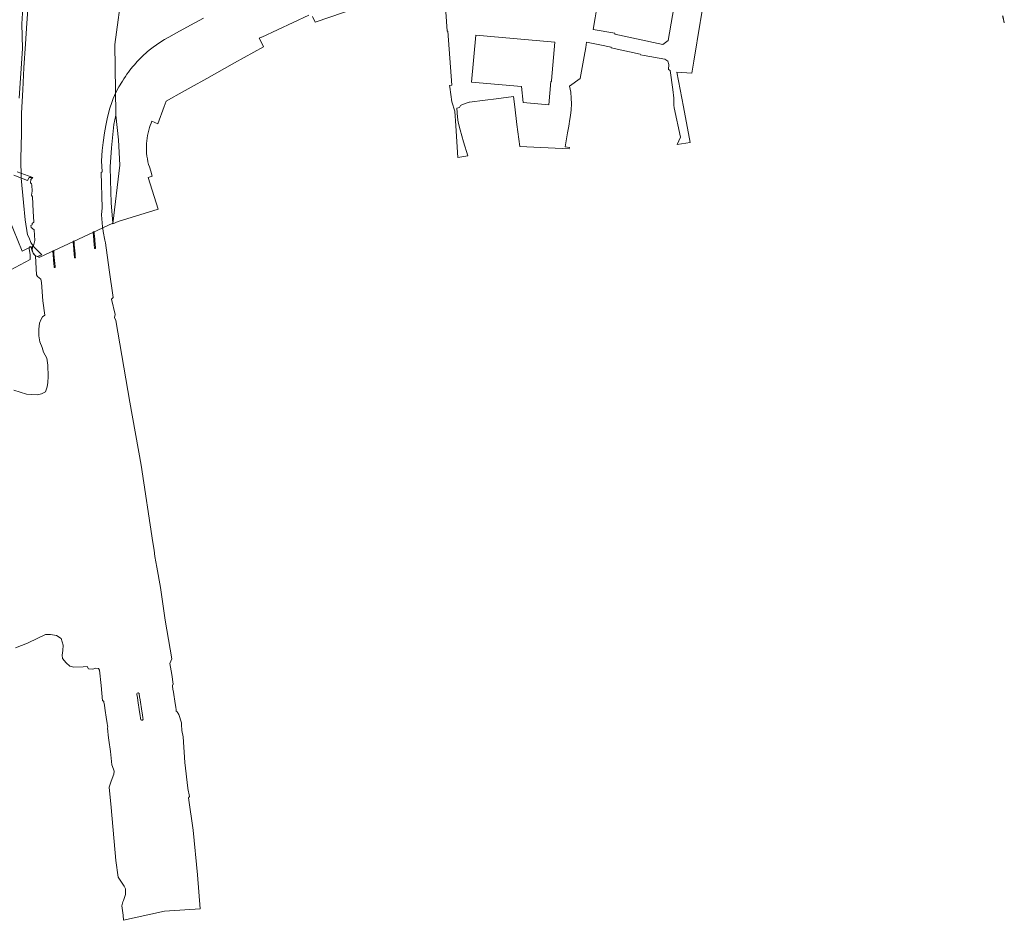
# Model space of a CAD drawing. Header units: metres. Extents: x 237319 to 238937, y 510065 to 511489.
# Tile 131 of 176: x 238179 to 238723, y 510065 to 510563. Entities that reach past the tile are written whole.
import ezdxf

# ---------------------------------------------------------------- set-up
doc = ezdxf.new("R2010")
doc.units = ezdxf.units.M
for name, color, linetype, lineweight in [('B-WE-FV-GELEIDING_WILDRASTER-G', 252, 'Continuous', 18), ('B-WE-GR-GRAS-GV', 252, 'Continuous', 13), ('B-WE-KG-GRENS_PERCEEL-GV', 252, 'Continuous', 18), ('B-WE-OG-TERREIN_OEVER-GV', 252, 'Continuous', 18), ('B-WE-OG-WATER-GV', 252, 'Continuous', 18)]:
    doc.layers.add(name, color=color, linetype=linetype, lineweight=lineweight)

# ---------------------------------------------------------------- blocks, each defined once
blk = doc.blocks.new('brk-2025')
at = {"layer": 'B-WE-KG-GRENS_PERCEEL-GV', "flags": 128}
for points in [[(238184.298, 510573.936), (238183.418, 510561.247), (238182.587, 510549.669), (238181.697, 510536.52), (238181.086, 510524.342), (238180.416, 510511.473), (238180.365, 510500.215), (238180.105, 510486.446), (238180.215, 510475.578), (238181.454, 510461.989), (238182.504, 510452.521), (238183.753, 510444.162), (238184.571, 510442.472), (238185.581, 510440.053), (238187.241, 510437.653), (238189.291, 510435.584), (238191.59, 510433.094), (238189.12, 510432.164), (238189.559, 510432.023), (238190.011, 510431.932), (238190.471, 510431.892), (238209.102, 510440.597), (238230.838, 510450.735), (238229.862, 510461.844), (238229.575, 510474.401), (238229.37, 510481.739), (238230.184, 510492.267), (238231.486, 510505.133), (238232.462, 510510.361), (238232.612, 510511.181), (238231.922, 510549.452), (238236.176, 510580.823)], [(238341.178, 510564.829), (238342.68, 510561.751), (238365.856, 510569.639)], [(238414.837, 510567.482), (238415.619, 510556.785), (238415.954, 510556.823), (238418.123, 510526.897), (238416.939, 510526.812), (238417.019, 510525.767), (238418.207, 510517.761), (238419.777, 510512.619), (238420.337, 510504.404), (238421.533, 510486.859), (238426.956, 510487.814), (238424.649, 510495.681), (238422.812, 510502.308), (238421.638, 510506.446), (238421.346, 510509.225), (238420.86, 510514.252), (238422.44, 510514.522), (238422.679, 510515.272), (238422.878, 510515.732), (238423.958, 510516.281), (238427.786, 510517.501), (238427.846, 510517.521), (238436.604, 510518.661), (238442.702, 510519.451), (238452.291, 510520.702), (238452.997, 510514.856), (238454.157, 510505.261), (238455.643, 510493.074), (238482.953, 510491.709), (238483.079, 510492.418), (238480.696, 510492.841), (238482.143, 510500.483), (238482.818, 510504.267), (238482.974, 510505.485), (238483.228, 510507.008), (238483.785, 510510.148), (238484.131, 510513.305), (238484.252, 510516.509), (238484.162, 510519.746), (238483.886, 510522.953), (238483.168, 510526.382), (238489.144, 510530.646), (238491.263, 510542.79), (238492.124, 510547.725), (238492.644, 510550.655), (238499.863, 510549.152), (238506.17, 510547.839), (238506.109, 510547.545), (238522.199, 510544.049), (238522.329, 510543.66), (238524.49, 510543.271), (238535.746, 510541.19), (238537.428, 510540.132), (238538.03, 510538.313), (238537.862, 510535.605), (238538.823, 510534.957), (238540.166, 510524.603), (238540.799, 510519.727), (238540.827, 510519.509), (238540.849, 510519.34), (238540.893, 510515.911), (238540.914, 510514.304), (238544.402, 510498.149), (238542.625, 510494.18), (238549.886, 510495.195), (238546.145, 510514.887), (238542.495, 510534.17), (238550.798, 510533.606), (238551.883, 510540.241), (238555.357, 510561.585), (238555.537, 510562.695), (238557.32, 510573.596)], [(238722.447, 510565.164), (238723.234, 510561.699), (238723.383, 510561.425), (238722.506, 510565.176)], [(238236.176, 510580.823), (238231.922, 510549.452), (238232.612, 510511.181), (238232.462, 510510.361), (238234, 510496.694), (238234.748, 510482.688), (238230.879, 510450.265), (238233.858, 510451.635), (238255.994, 510458.308), (238250.381, 510475.888), (238252.667, 510476.618), (238251.809, 510479.305), (238251.043, 510481.705), (238250.636, 510483.073), (238250.254, 510484.596), (238249.941, 510486.135), (238249.696, 510487.686), (238249.516, 510489.316), (238249.426, 510490.639), (238249.386, 510491.964), (238249.397, 510493.29), (238249.458, 510494.614), (238249.587, 510496.113), (238249.78, 510497.606), (238250.038, 510499.088), (238250.359, 510500.558), (238250.743, 510502.013), (238251.19, 510503.45), (238251.577, 510504.664), (238252, 510505.865), (238252.458, 510507.054), (238255.669, 510505.59), (238259.221, 510515.055), (238260.319, 510517.98), (238264.6, 510520.395), (238265.899, 510521.124), (238274.081, 510525.739), (238282.762, 510530.614), (238298.086, 510539.235), (238314.037, 510548.187), (238312.915, 510550.499), (238311.777, 510552.844), (238313.032, 510553.428), (238313.155, 510553.485), (238339.178, 510565.607)], [(238173.674, 510452.92), (238180.707, 510435.181), (238185.567, 510437.594), (238185.768, 510437.666), (238186.825, 510434.142), (238187.108, 510433.712), (238187.436, 510433.317), (238187.806, 510432.96), (238188.214, 510432.647), (238188.653, 510432.38), (238189.12, 510432.164), (238191.59, 510433.094), (238189.291, 510435.584), (238187.241, 510437.653), (238185.581, 510440.053), (238184.571, 510442.472), (238183.753, 510444.162), (238182.504, 510452.521), (238181.454, 510461.989), (238180.215, 510475.578), (238180.105, 510486.446), (238180.365, 510500.215), (238180.416, 510511.473), (238181.086, 510524.342), (238181.697, 510536.52), (238182.587, 510549.669), (238183.418, 510561.247), (238184.298, 510573.936)]]:
    blk.add_lwpolyline(points, dxfattribs=at)
for points in [[(238496.296, 510557.643), (238497.393, 510564.101), (238497.285, 510564.119), (238499.577, 510577.616), (238499.685, 510577.597), (238500.683, 510583.473), (238500.575, 510583.492), (238501.77, 510590.531), (238520.408, 510587.366), (238520.43, 510587.494), (238543.144, 510583.637), (238537.715, 510551.666), (238534.637, 510549.389), (238508.145, 510555.085), (238508.236, 510555.616)], [(238429.097, 510528.5), (238431.361, 510554.492), (238475.026, 510550.69), (238473.174, 510529.43), (238473.244, 510529.424), (238473.2, 510528.916), (238472.817, 510528.959), (238471.693, 510516.048), (238457.618, 510517.274), (238456.627, 510526.103)]]:
    blk.add_lwpolyline(points, close=True, dxfattribs=at)
blk = doc.blocks.new('bgt-2025')
at = {"layer": 'B-WE-GR-GRAS-GV', "flags": 128}
blk.add_lwpolyline([(238168.663, 510421.753), (238185.154, 510430.65), (238185.154, 510433.296), (238184.559, 510436.488), (238184.813, 510437.482), (238185.568, 510437.72), (238186.344, 510435.296), (238186.549, 510437.784), (238187.096, 510438.156), (238187.707, 510441.081), (238187.381, 510446.935), (238185.835, 510448.254), (238185.638, 510449.39), (238186.321, 510449.786), (238186.365, 510450.492), (238187.141, 510451.251), (238186.81, 510457.206), (238186.43, 510465.152), (238185.949, 510466.139), (238186.328, 510468.418), (238186.165, 510471.743), (238185.898, 510472.453), (238185.365, 510473.031), (238185.546, 510474.807), (238186.634, 510475.854), (238184.626, 510475.806), (238183.731, 510474.248), (238176.092, 510477.205)], dxfattribs=at)
at = {"layer": 'B-WE-OG-TERREIN_OEVER-GV', "flags": 128}
for points in [[(238176.092, 510477.205), (238183.731, 510474.248), (238184.626, 510475.806), (238186.634, 510475.854), (238184.105, 510476.901), (238177.965, 510479.11)], [(238179.111, 510519.785), (238180.876, 510547.184), (238180.598, 510560.745), (238181.958, 510581.678)]]:
    blk.add_lwpolyline(points, dxfattribs=at)
at = {"layer": 'B-WE-OG-WATER-GV', "flags": 128}
for points in [[(238220.519, 510445.311), (238220.638, 510443.969), (238220.649, 510443.843), (238221.094, 510438.842), (238221.098, 510438.794), (238221.231, 510437.297), (238221.233, 510437.269), (238221.277, 510436.775), (238221.143, 510436.641), (238221.016, 510436.627), (238220.783, 510436.754), (238220.757, 510437.048), (238220.755, 510437.075), (238220.624, 510438.573), (238220.62, 510438.619), (238220.183, 510443.627), (238220.172, 510443.752), (238220.055, 510445.099), (238220.051, 510445.144), (238220.027, 510445.419), (238220.001, 510445.71), (238220.094, 510445.883), (238220.306, 510445.94), (238220.474, 510445.812), (238220.515, 510445.361)], [(238210.004, 510433.602), (238210.133, 510432.139), (238210.135, 510432.117), (238210.181, 510431.604), (238210.047, 510431.47), (238209.921, 510431.456), (238209.688, 510431.583), (238209.661, 510431.897), (238209.659, 510431.919), (238209.531, 510433.381), (238209.525, 510433.449), (238209.087, 510438.471), (238209.077, 510438.584), (238208.958, 510439.96), (238208.953, 510440.013), (238208.932, 510440.248), (238208.906, 510440.539), (238208.998, 510440.712), (238209.211, 510440.769), (238209.379, 510440.641), (238209.416, 510440.225), (238209.42, 510440.176), (238209.542, 510438.801), (238209.552, 510438.687), (238209.998, 510433.667)], [(238197.733, 510434.941), (238197.707, 510435.232), (238197.8, 510435.405), (238198.012, 510435.462), (238198.18, 510435.334), (238198.202, 510435.088), (238198.215, 510434.94), (238198.336, 510433.581), (238198.349, 510433.439), (238198.793, 510428.436), (238198.8, 510428.358), (238198.927, 510426.931), (238198.928, 510426.915), (238198.983, 510426.297), (238198.849, 510426.163), (238198.722, 510426.149), (238198.489, 510426.276), (238198.453, 510426.694), (238198.452, 510426.71), (238198.327, 510428.136), (238198.32, 510428.216), (238197.884, 510433.219), (238197.871, 510433.365), (238197.752, 510434.724), (238197.739, 510434.876)]]:
    blk.add_lwpolyline(points, close=True, dxfattribs=at)
at = {"layer": 'B-WE-KG-GRENS_PERCEEL-GV'}
blk.add_blockref('brk-2025', (0, 0), dxfattribs=at)

msp = doc.modelspace()

# ---------------------------------------------------------------- linework, layer by layer
at = {"layer": 'B-WE-OG-WATER-GV', "flags": 128}
for points in [[(238181.958, 510581.678), (238180.598, 510560.745), (238180.876, 510547.184), (238179.111, 510519.785)], [(238177.179, 510215.9), (238183.797, 510218.531), (238189.455, 510221.335), (238193.664, 510223.298), (238196.376, 510223.392), (238199.79, 510222.784), (238202.362, 510221.148), (238203.347, 510217.535), (238203.3, 510214.59), (238202.786, 510211.972), (238203.113, 510210.009), (238205.17, 510207.765), (238207.135, 510205.755), (238209.379, 510205.288), (238214.476, 510205.522), (238216.721, 510205.615), (238217.516, 510204.447), (238219.807, 510204.166), (238221.21, 510204.727), (238222.893, 510204.587), (238223.454, 510203.652), (238224.437, 510195.238), (238225.167, 510186.657), (238225.463, 510186.724), (238225.876, 510186.286), (238225.933, 510185.926), (238226.183, 510184.338), (238226.457, 510182.606), (238227.442, 510176.361), (238227.752, 510174.394), (238228.004, 510172.802), (238228.093, 510172.235), (238227.887, 510171.642), (238228.153, 510169.877), (238228.285, 510167.741), (238228.715, 510164.919), (238229.667, 510158.678), (238230.299, 510151.409), (238231.168, 510148.92), (238231.603, 510147.735), (238231.445, 510146.155), (238230.022, 510142.362), (238228.794, 510139.023), (238229.93, 510127.673), (238232.455, 510098.361), (238233.815, 510089.238), (238237.118, 510084.19), (238237.801, 510082.719), (238237.899, 510079.627), (238236.672, 510076.289), (238236.34, 510075.553), (238235.881, 510073.384), (238236.613, 510068.193), (238236.679, 510065.397), (238259.357, 510070.398), (238279.046, 510071.78), (238277.716, 510090.604), (238275.335, 510115.268), (238272.753, 510133.101), (238273.248, 510133.869), (238272.378, 510138.264), (238272.355, 510138.382), (238270.667, 510152.676), (238269.77, 510166.74), (238269.028, 510170.296), (238268.854, 510173.644), (238268.746, 510174.458), (238267.417, 510179.099), (238266.393, 510180.651), (238265.904, 510180.96), (238265.801, 510181.659), (238265.585, 510183.133), (238265.28, 510185.207), (238264.354, 510191.505), (238264.108, 510193.176), (238263.869, 510194.802), (238263.789, 510195.347), (238263.996, 510195.708), (238264.165, 510195.746), (238264.164, 510195.986), (238263.453, 510201.263), (238262.331, 510207.406), (238263.488, 510209.959), (238259.84, 510231.23), (238257.16, 510249.27), (238255.12, 510260.51), (238254.003, 510266.505), (238253.621, 510269.858), (238252.996, 510274.126), (238246.565, 510316.937), (238240.214, 510351.68), (238232.539, 510396.919), (238231.739, 510398.574), (238232.208, 510400.257), (238230.055, 510408.567), (238230.975, 510409.549), (238228.86, 510424.84), (238226.785, 510439.846), (238226.779, 510439.875), (238226.501, 510441.323), (238226.496, 510441.348), (238225.575, 510446.131), (238225.551, 510446.257), (238225.31, 510447.506), (238225.293, 510447.594), (238225.099, 510448.604), (238224.603, 510455.174), (238224.961, 510459.156), (238224.411, 510478.633), (238224.898, 510479.033), (238224.696, 510485.061), (238225.014, 510490.836), (238225.49, 510495.296), (238226.249, 510500.549), (238226.971, 510504.541), (238227.785, 510508.377), (238228.281, 510510.729), (238229.197, 510514.174), (238230.252, 510517.355), (238231.119, 510519.588), (238231.813, 510521.201), (238233.161, 510523.998), (238234.197, 510525.918), (238236.123, 510529.085), (238236.933, 510530.373), (238237.862, 510531.777), (238238.677, 510532.951), (238239.468, 510534.043), (238240.275, 510535.115), (238241.019, 510536.066), (238241.782, 510537.005), (238242.772, 510538.178), (238243.527, 510539.039), (238244.387, 510539.986), (238245.375, 510541.031), (238246.279, 510541.951), (238247.288, 510542.938), (238248.211, 510543.809), (238248.871, 510544.412), (238249.603, 510545.062), (238250.059, 510545.458), (238251.607, 510546.725), (238253.089, 510547.872), (238254.94, 510549.217), (238257.409, 510550.873), (238259.428, 510552.118), (238261.886, 510553.51), (238265.969, 510555.835), (238273.7, 510560.116), (238281.002, 510564.015)], [(238177.965, 510479.11), (238184.105, 510476.901), (238186.634, 510475.854), (238185.546, 510474.807), (238185.365, 510473.031), (238185.898, 510472.453), (238186.165, 510471.743), (238186.328, 510468.418), (238185.949, 510466.139), (238186.43, 510465.152), (238186.81, 510457.206), (238187.141, 510451.251), (238186.365, 510450.492), (238186.321, 510449.786), (238185.638, 510449.39), (238185.835, 510448.254), (238187.381, 510446.935), (238187.707, 510441.081), (238187.096, 510438.156), (238186.549, 510437.784), (238186.344, 510435.296), (238186.882, 510434.121), (238188.2, 510432.568), (238188.619, 510422.14), (238189.181, 510421.267), (238191.009, 510419.628), (238191.43, 510417.879), (238192.238, 510407.66), (238193.343, 510399.891), (238192.017, 510398.802), (238191.352, 510397.672), (238190.421, 510395.345), (238189.956, 510392.021), (238190.022, 510388.431), (238190.62, 510385.041), (238191.751, 510381.983), (238192.609, 510379.429), (238194.404, 510376.039), (238195.003, 510372.117), (238195.172, 510365.868), (238194.934, 510362.653), (238194.537, 510360.152), (238193.584, 510357.413), (238191.4, 510356.302), (238188.975, 510355.745), (238183.177, 510356.142), (238176.109, 510358.286)]]:
    msp.add_lwpolyline(points, dxfattribs=at)
msp.add_lwpolyline([(238244.444, 510188.618), (238244.211, 510190.203), (238244.151, 510190.613), (238244.357, 510190.974), (238244.924, 510191.103), (238245.337, 510190.665), (238245.367, 510190.473), (238245.617, 510188.89), (238245.887, 510187.177), (238246.872, 510180.933), (238247.192, 510178.907), (238247.437, 510177.356), (238247.554, 510176.613), (238247.348, 510176.02), (238246.755, 510175.917), (238246.265, 510176.226), (238246.144, 510177.052), (238245.914, 510178.614), (238245.617, 510180.637), (238244.697, 510186.897)], close=True, dxfattribs=at)

# ---------------------------------------------------------------- block references
at = {"layer": 'B-WE-FV-GELEIDING_WILDRASTER-G'}
msp.add_blockref('bgt-2025', (0, 0), dxfattribs=at)

doc.saveas('drawing.dxf')
